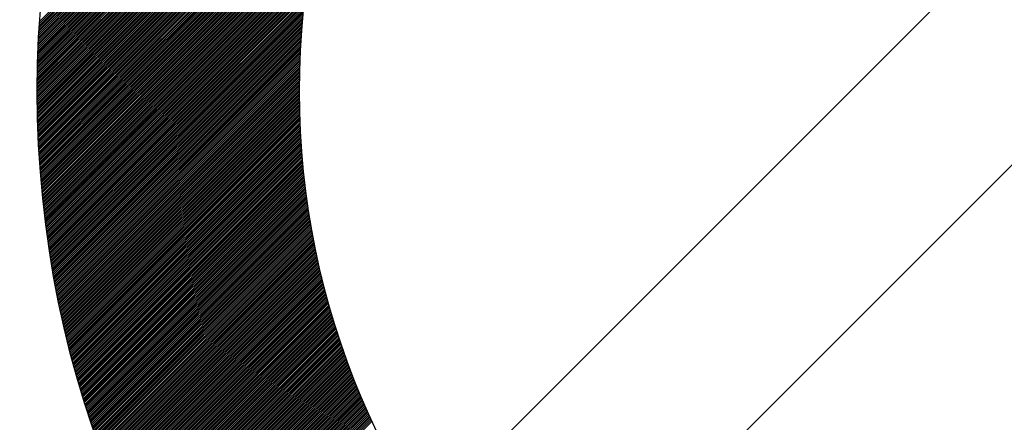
# Model space of a CAD drawing. Header units: millimetres. Extents: x -1753 to 37187, y -1972 to 14840.
# Tile 120 of 128: x 5494 to 5588, y 9077 to 9115. Entities that reach past the tile are written whole.
import ezdxf
from ezdxf.enums import TextEntityAlignment as Align

# ---------------------------------------------------------------- set-up
doc = ezdxf.new("R2010")
doc.units = ezdxf.units.MM
doc.header["$LTSCALE"] = 2
doc.header["$MEASUREMENT"] = 0
doc.linetypes.add('DASHED', pattern=[0.75, 0.5, -0.25])
doc.linetypes.add('HIDDEN', pattern=[0.375, 0.25, -0.125])
doc.layers.add('FIRE-SPKLR-EQP', color=1, linetype='Continuous', true_color=0xff0000)
doc.layers.add('FIRE-SPKLR-EQP-MPA-12SM-C', color=3, linetype='HIDDEN', true_color=0x00ff00)
doc.layers.add('GREY SCALE', color=9, linetype='Continuous', lineweight=0, true_color=0x808080)
doc.styles.get("Standard").update_dxf_attribs({"font": 'times.ttf'})

# ---------------------------------------------------------------- blocks, each defined once
blk = doc.blocks.new('SPKLR-EQP-PENDENT-68C')
at = {"layer": 'FIRE-SPKLR-EQP-MPA-12SM-C', "linetype": 'DASHED'}
blk.add_circle((0, 0), 2450, dxfattribs=at)
blk = doc.blocks.new('RCP LAYOUT')
at = {"layer": 'GREY SCALE', "lineweight": -3}
for p, q in [((200, 3735.534), (9844.466, 13380)), ((5495.74, 9114.882), (5542.511, 9161.652)), ((5495.752, 9115.07), (5542.422, 9161.741)), ((5495.764, 9115.26), (5542.334, 9161.829)), ((5542.511, 9055.586), (5648.577, 9161.652)), ((5495.728, 9114.693), (5539.538, 9158.503)), ((5495.717, 9114.505), (5538.361, 9157.149)), ((5495.706, 9114.318), (5537.479, 9156.091)), ((5495.696, 9114.13), (5536.751, 9155.185)), ((5495.685, 9113.943), (5536.12, 9154.378)), ((5495.666, 9113.571), (5535.052, 9152.956)), ((5495.676, 9113.757), (5535.56, 9153.641)), ((5495.657, 9113.385), (5534.586, 9152.314)), ((5495.64, 9113.014), (5533.753, 9151.126)), ((5495.649, 9113.199), (5534.155, 9151.706)), ((5495.625, 9112.645), (5533.018, 9150.038)), ((5495.632, 9112.829), (5533.375, 9150.572)), ((5495.617, 9112.461), (5532.68, 9149.524)), ((5495.604, 9112.094), (5532.052, 9148.542)), ((5495.611, 9112.277), (5532.359, 9149.026)), ((5495.592, 9111.729), (5531.479, 9147.615)), ((5495.598, 9111.911), (5531.759, 9148.073)), ((5495.577, 9111.183), (5530.7, 9146.306)), ((5495.581, 9111.364), (5530.95, 9146.733)), ((5495.587, 9111.546), (5531.209, 9147.169)), ((5495.568, 9110.821), (5530.226, 9145.479)), ((5495.572, 9111.001), (5530.459, 9145.888)), ((5495.561, 9110.46), (5529.783, 9144.682)), ((5495.564, 9110.64), (5530.001, 9145.077)), ((5495.552, 9109.921), (5529.167, 9143.536)), ((5495.555, 9110.1), (5529.366, 9143.912)), ((5495.557, 9110.28), (5529.571, 9144.294)), ((5495.548, 9109.563), (5528.786, 9142.801)), ((5495.55, 9109.742), (5528.974, 9143.166)), ((5495.545, 9109.207), (5528.425, 9142.086)), ((5495.545, 9109.029), (5528.251, 9141.736)), ((5495.547, 9109.385), (5528.603, 9142.441)), ((5495.544, 9108.852), (5528.082, 9141.39)), ((5495.544, 9108.675), (5527.917, 9141.048)), ((5495.544, 9108.498), (5527.756, 9140.711)), ((5495.544, 9108.322), (5527.599, 9140.377)), ((5495.545, 9108.146), (5527.446, 9140.047)), ((5495.546, 9107.97), (5527.296, 9139.72)), ((5495.547, 9107.794), (5527.15, 9139.397)), ((5495.549, 9107.619), (5527.007, 9139.077)), ((5495.551, 9107.444), (5526.867, 9138.761)), ((5495.553, 9107.27), (5526.73, 9138.447)), ((5495.555, 9107.096), (5526.596, 9138.137)), ((5495.558, 9106.922), (5526.465, 9137.829)), ((5495.561, 9106.748), (5526.337, 9137.524)), ((5495.565, 9106.575), (5526.212, 9137.222)), ((5495.568, 9106.401), (5526.089, 9136.922)), ((5495.572, 9106.229), (5525.969, 9136.625)), ((5495.577, 9106.056), (5525.851, 9136.33)), ((5495.581, 9105.884), (5525.735, 9136.038)), ((5495.586, 9105.712), (5525.622, 9135.748)), ((5495.591, 9105.54), (5525.511, 9135.46)), ((5495.597, 9105.369), (5525.402, 9135.175)), ((5495.602, 9105.198), (5525.296, 9134.891)), ((5495.608, 9105.027), (5525.191, 9134.61)), ((5495.614, 9104.857), (5525.089, 9134.331)), ((5495.621, 9104.686), (5524.988, 9134.053)), ((5495.628, 9104.517), (5524.889, 9133.778)), ((5495.635, 9104.347), (5524.792, 9133.504)), ((5495.642, 9104.177), (5524.697, 9133.232)), ((5495.65, 9104.008), (5524.604, 9132.962)), ((5495.658, 9103.84), (5524.513, 9132.694)), ((5495.666, 9103.671), (5524.423, 9132.428)), ((5495.675, 9103.503), (5524.335, 9132.163)), ((5495.683, 9103.335), (5524.248, 9131.899)), ((5495.692, 9103.167), (5524.163, 9131.638)), ((5495.702, 9102.999), (5524.08, 9131.378)), ((5495.711, 9102.832), (5523.998, 9131.119)), ((5495.721, 9102.665), (5523.918, 9130.862)), ((5495.731, 9102.498), (5523.839, 9130.606)), ((5495.742, 9102.332), (5523.761, 9130.352)), ((5495.752, 9102.166), (5523.685, 9130.099)), ((5495.763, 9102), (5523.611, 9129.848)), ((5495.774, 9101.834), (5523.537, 9129.598)), ((5495.786, 9101.669), (5523.465, 9129.349)), ((5495.797, 9101.504), (5523.395, 9129.101)), ((5495.809, 9101.339), (5523.325, 9128.855)), ((5495.821, 9101.174), (5523.257, 9128.61)), ((5495.834, 9101.01), (5523.19, 9128.366)), ((5495.846, 9100.846), (5523.124, 9128.124)), ((5495.859, 9100.682), (5523.06, 9127.882)), ((5495.872, 9100.518), (5522.996, 9127.642)), ((5495.886, 9100.355), (5522.934, 9127.403)), ((5495.899, 9100.192), (5522.873, 9127.165)), ((5495.913, 9100.029), (5522.813, 9126.929)), ((5495.927, 9099.866), (5522.754, 9126.693)), ((5495.942, 9099.704), (5522.696, 9126.458)), ((5495.957, 9099.542), (5522.639, 9126.225)), ((5495.971, 9099.38), (5522.583, 9125.992)), ((5495.987, 9099.218), (5522.529, 9125.761)), ((5496.002, 9099.057), (5522.475, 9125.53)), ((5496.018, 9098.896), (5522.422, 9125.301)), ((5496.033, 9098.735), (5522.371, 9125.072)), ((5496.049, 9098.574), (5522.32, 9124.844)), ((5496.066, 9098.414), (5522.27, 9124.618)), ((5496.082, 9098.254), (5522.221, 9124.392)), ((5496.099, 9098.094), (5522.173, 9124.167)), ((5496.116, 9097.934), (5522.126, 9123.943)), ((5496.133, 9097.774), (5522.08, 9123.72)), ((5496.151, 9097.615), (5522.034, 9123.498)), ((5496.169, 9097.456), (5521.99, 9123.277)), ((5496.187, 9097.297), (5521.946, 9123.057)), ((5496.205, 9097.139), (5521.904, 9122.837)), ((5496.223, 9096.98), (5521.862, 9122.619)), ((5496.242, 9096.822), (5521.821, 9122.401)), ((5496.261, 9096.664), (5521.781, 9122.184)), ((5496.28, 9096.507), (5521.741, 9121.968)), ((5496.299, 9096.349), (5521.702, 9121.752)), ((5496.319, 9096.192), (5521.665, 9121.538)), ((5496.339, 9096.035), (5521.628, 9121.324)), ((5496.359, 9095.878), (5521.591, 9121.111)), ((5496.379, 9095.722), (5521.556, 9120.898)), ((5496.399, 9095.565), (5521.521, 9120.687)), ((5496.42, 9095.409), (5521.487, 9120.476)), ((5496.441, 9095.253), (5521.453, 9120.266)), ((5496.462, 9095.098), (5521.421, 9120.056)), ((5496.483, 9094.942), (5521.389, 9119.848)), ((5496.505, 9094.787), (5521.358, 9119.64)), ((5496.527, 9094.632), (5521.327, 9119.433)), ((5496.549, 9094.477), (5521.297, 9119.226)), ((5496.571, 9094.323), (5521.268, 9119.02)), ((5496.593, 9094.168), (5521.24, 9118.815)), ((5496.616, 9094.014), (5521.212, 9118.61)), ((5496.639, 9093.86), (5521.185, 9118.406)), ((5496.662, 9093.706), (5521.159, 9118.203)), ((5496.685, 9093.553), (5521.133, 9118.001)), ((5496.709, 9093.4), (5521.108, 9117.799)), ((5496.732, 9093.247), (5521.083, 9117.597)), ((5496.756, 9093.094), (5521.059, 9117.397)), ((5496.78, 9092.941), (5521.036, 9117.196)), ((5496.805, 9092.789), (5521.013, 9116.997)), ((5496.829, 9092.636), (5520.991, 9116.798)), ((5496.854, 9092.484), (5520.969, 9116.6)), ((5496.879, 9092.333), (5520.949, 9116.402)), ((5496.904, 9092.181), (5520.928, 9116.205)), ((5496.929, 9092.029), (5520.909, 9116.009)), ((5496.955, 9091.878), (5520.889, 9115.813)), ((5496.981, 9091.727), (5520.871, 9115.617)), ((5497.007, 9091.576), (5520.853, 9115.423)), ((5497.033, 9091.426), (5520.835, 9115.228)), ((5497.059, 9091.275), (5520.819, 9115.035)), ((5497.086, 9091.125), (5520.802, 9114.842)), ((5497.113, 9090.975), (5520.786, 9114.649)), ((5497.14, 9090.825), (5520.771, 9114.457)), ((5497.167, 9090.676), (5520.757, 9114.266)), ((5497.194, 9090.526), (5520.742, 9114.075)), ((5497.222, 9090.377), (5520.729, 9113.884)), ((5497.249, 9090.228), (5520.716, 9113.694)), ((5497.277, 9090.079), (5520.703, 9113.505)), ((5497.306, 9089.931), (5520.691, 9113.316)), ((5497.334, 9089.782), (5520.679, 9113.128)), ((5497.362, 9089.634), (5520.668, 9112.94)), ((5497.391, 9089.486), (5520.658, 9112.752)), ((5497.42, 9089.338), (5520.648, 9112.566)), ((5497.449, 9089.191), (5520.638, 9112.379)), ((5497.479, 9089.043), (5520.629, 9112.193)), ((5497.508, 9088.896), (5520.62, 9112.008)), ((5497.538, 9088.749), (5520.612, 9111.823)), ((5497.568, 9088.602), (5520.604, 9111.639)), ((5497.598, 9088.455), (5520.597, 9111.455)), ((5497.628, 9088.309), (5520.591, 9111.271)), ((5497.658, 9088.162), (5520.584, 9111.088)), ((5497.689, 9088.016), (5520.579, 9110.906)), ((5497.72, 9087.87), (5520.573, 9110.724)), ((5497.751, 9087.725), (5520.568, 9110.542)), ((5497.782, 9087.579), (5520.564, 9110.361)), ((5497.814, 9087.434), (5520.56, 9110.18)), ((5497.845, 9087.288), (5520.556, 9110)), ((5497.877, 9087.143), (5520.553, 9109.82)), ((5497.909, 9086.999), (5520.551, 9109.64)), ((5497.941, 9086.854), (5520.548, 9109.461)), ((5497.973, 9086.709), (5520.547, 9109.283)), ((5498.006, 9086.565), (5520.545, 9109.105)), ((5498.039, 9086.421), (5520.544, 9108.927)), ((5498.071, 9086.277), (5520.544, 9108.75)), ((5498.105, 9086.134), (5520.544, 9108.573)), ((5498.138, 9085.99), (5520.544, 9108.396)), ((5498.171, 9085.847), (5520.545, 9108.22)), ((5498.205, 9085.703), (5520.546, 9108.045)), ((5498.239, 9085.56), (5520.547, 9107.869)), ((5498.273, 9085.418), (5520.549, 9107.694)), ((5498.307, 9085.275), (5520.552, 9107.52)), ((5498.341, 9085.133), (5520.554, 9107.346)), ((5498.375, 9084.99), (5520.558, 9107.172)), ((5498.41, 9084.848), (5520.561, 9106.999)), ((5498.445, 9084.706), (5520.565, 9106.826)), ((5498.48, 9084.564), (5520.569, 9106.654)), ((5498.515, 9084.423), (5520.574, 9106.482)), ((5498.551, 9084.281), (5520.579, 9106.31)), ((5498.586, 9084.14), (5520.585, 9106.139)), ((5498.622, 9083.999), (5520.591, 9105.968)), ((5498.658, 9083.858), (5520.597, 9105.797)), ((5498.694, 9083.718), (5520.603, 9105.627)), ((5498.73, 9083.577), (5520.61, 9105.457)), ((5498.766, 9083.437), (5520.618, 9105.288)), ((5498.803, 9083.296), (5520.625, 9105.119)), ((5498.84, 9083.156), (5520.633, 9104.95)), ((5498.877, 9083.017), (5520.642, 9104.782)), ((5498.914, 9082.877), (5520.651, 9104.614)), ((5498.951, 9082.737), (5520.66, 9104.446)), ((5498.989, 9082.598), (5520.669, 9104.279)), ((5499.026, 9082.459), (5520.679, 9104.112)), ((5499.064, 9082.32), (5520.689, 9103.945)), ((5499.102, 9082.181), (5520.7, 9103.779)), ((5499.14, 9082.042), (5520.711, 9103.613)), ((5499.178, 9081.904), (5520.722, 9103.448)), ((5499.217, 9081.766), (5520.734, 9103.283)), ((5499.255, 9081.627), (5520.746, 9103.118)), ((5499.294, 9081.49), (5520.758, 9102.953)), ((5499.333, 9081.352), (5520.771, 9102.789)), ((5499.372, 9081.214), (5520.784, 9102.625)), ((5499.412, 9081.077), (5520.797, 9102.462)), ((5499.451, 9080.939), (5520.81, 9102.299)), ((5499.491, 9080.802), (5520.824, 9102.136)), ((5499.53, 9080.665), (5520.839, 9101.973)), ((5499.57, 9080.528), (5520.853, 9101.811)), ((5499.61, 9080.392), (5520.868, 9101.649)), ((5499.651, 9080.255), (5520.883, 9101.488)), ((5499.691, 9080.119), (5520.899, 9101.327)), ((5499.732, 9079.983), (5520.915, 9101.166)), ((5499.772, 9079.847), (5520.931, 9101.005)), ((5499.813, 9079.711), (5520.948, 9100.845)), ((5499.854, 9079.575), (5520.965, 9100.685)), ((5499.896, 9079.439), (5520.982, 9100.525)), ((5499.937, 9079.304), (5520.999, 9100.366)), ((5499.979, 9079.169), (5521.017, 9100.207)), ((5500.02, 9079.034), (5521.035, 9100.048)), ((5500.062, 9078.899), (5521.053, 9099.89)), ((5500.104, 9078.764), (5521.072, 9099.732)), ((5500.147, 9078.63), (5521.091, 9099.574)), ((5500.189, 9078.495), (5521.11, 9099.417)), ((5500.231, 9078.361), (5521.13, 9099.26)), ((5500.274, 9078.227), (5521.15, 9099.103)), ((5500.317, 9078.093), (5521.17, 9098.946)), ((5500.36, 9077.959), (5521.191, 9098.79)), ((5500.403, 9077.825), (5521.211, 9098.634)), ((5500.446, 9077.692), (5521.232, 9098.478)), ((5500.49, 9077.559), (5521.254, 9098.323)), ((5500.533, 9077.425), (5521.276, 9098.168)), ((5500.577, 9077.292), (5521.297, 9098.013)), ((5500.621, 9077.16), (5521.32, 9097.858)), ((5500.665, 9077.027), (5521.342, 9097.704)), ((5500.709, 9076.894), (5521.365, 9097.55)), ((5500.754, 9076.762), (5521.388, 9097.396)), ((5500.798, 9076.63), (5521.412, 9097.243)), ((5500.843, 9076.498), (5521.435, 9097.09)), ((5500.888, 9076.366), (5521.459, 9096.937)), ((5500.933, 9076.234), (5521.483, 9096.784)), ((5500.978, 9076.102), (5521.508, 9096.632)), ((5501.023, 9075.971), (5521.533, 9096.48)), ((5501.069, 9075.84), (5521.558, 9096.328)), ((5501.114, 9075.708), (5521.583, 9096.177)), ((5501.16, 9075.577), (5521.609, 9096.026)), ((5501.206, 9075.447), (5521.634, 9095.875)), ((5501.252, 9075.316), (5521.661, 9095.724)), ((5501.298, 9075.185), (5521.687, 9095.574)), ((5501.345, 9075.055), (5521.714, 9095.424)), ((5501.391, 9074.925), (5521.741, 9095.274)), ((5501.438, 9074.795), (5521.768, 9095.124)), ((5501.485, 9074.665), (5521.795, 9094.975)), ((5501.532, 9074.535), (5521.823, 9094.826)), ((5501.579, 9074.405), (5521.851, 9094.677)), ((5501.626, 9074.276), (5521.879, 9094.529)), ((5501.674, 9074.146), (5521.908, 9094.38)), ((5501.721, 9074.017), (5521.937, 9094.232)), ((5501.769, 9073.888), (5521.966, 9094.085)), ((5501.817, 9073.759), (5521.995, 9093.937)), ((5501.865, 9073.63), (5522.024, 9093.79)), ((5501.913, 9073.502), (5522.054, 9093.643)), ((5501.961, 9073.373), (5522.084, 9093.496)), ((5502.01, 9073.245), (5522.115, 9093.35)), ((5502.058, 9073.117), (5522.145, 9093.204)), ((5502.107, 9072.988), (5522.176, 9093.058)), ((5502.156, 9072.861), (5522.207, 9092.912)), ((5502.205, 9072.733), (5522.238, 9092.766)), ((5502.254, 9072.605), (5522.27, 9092.621)), ((5502.303, 9072.478), (5522.302, 9092.476)), ((5502.353, 9072.35), (5522.334, 9092.331)), ((5502.402, 9072.223), (5522.366, 9092.187)), ((5502.452, 9072.096), (5522.399, 9092.043)), ((5502.502, 9071.969), (5522.431, 9091.899)), ((5502.552, 9071.843), (5522.464, 9091.755)), ((5502.602, 9071.716), (5522.498, 9091.611)), ((5502.652, 9071.589), (5522.531, 9091.468)), ((5502.703, 9071.463), (5522.565, 9091.325)), ((5502.753, 9071.337), (5522.599, 9091.182)), ((5502.804, 9071.211), (5522.633, 9091.04)), ((5502.855, 9071.085), (5522.668, 9090.898)), ((5502.906, 9070.959), (5522.702, 9090.755)), ((5502.957, 9070.834), (5522.737, 9090.614)), ((5503.009, 9070.708), (5522.772, 9090.472)), ((5503.06, 9070.583), (5522.808, 9090.331)), ((5503.112, 9070.458), (5522.843, 9090.189)), ((5503.163, 9070.333), (5522.879, 9090.049)), ((5503.215, 9070.208), (5522.915, 9089.908)), ((5503.267, 9070.083), (5522.952, 9089.767)), ((5503.319, 9069.958), (5522.988, 9089.627)), ((5503.372, 9069.834), (5523.025, 9089.487)), ((5503.424, 9069.71), (5523.062, 9089.347)), ((5503.477, 9069.585), (5523.099, 9089.208)), ((5503.529, 9069.461), (5523.137, 9089.069)), ((5503.582, 9069.337), (5523.174, 9088.93)), ((5503.635, 9069.213), (5523.212, 9088.791)), ((5503.688, 9069.09), (5523.25, 9088.652)), ((5503.742, 9068.966), (5523.289, 9088.514)), ((5503.795, 9068.843), (5523.327, 9088.375)), ((5503.848, 9068.72), (5523.366, 9088.237)), ((5503.902, 9068.597), (5523.405, 9088.1)), ((5503.956, 9068.474), (5523.445, 9087.962)), ((5504.01, 9068.351), (5523.484, 9087.825)), ((5504.064, 9068.228), (5523.524, 9087.688)), ((5504.118, 9068.105), (5523.564, 9087.551)), ((5504.172, 9067.983), (5523.604, 9087.414)), ((5504.227, 9067.861), (5523.644, 9087.278)), ((5504.282, 9067.739), (5523.685, 9087.142)), ((5504.336, 9067.617), (5523.725, 9087.006)), ((5504.391, 9067.495), (5523.766, 9086.87)), ((5504.446, 9067.373), (5523.808, 9086.734)), ((5504.501, 9067.251), (5523.849, 9086.599)), ((5504.557, 9067.13), (5523.891, 9086.464)), ((5504.612, 9067.009), (5523.933, 9086.329)), ((5504.668, 9066.887), (5523.975, 9086.194)), ((5504.723, 9066.766), (5524.017, 9086.06)), ((5504.779, 9066.645), (5524.059, 9085.926)), ((5504.835, 9066.524), (5524.102, 9085.791)), ((5504.891, 9066.404), (5524.145, 9085.658)), ((5504.948, 9066.283), (5524.188, 9085.524)), ((5505.004, 9066.163), (5524.232, 9085.39)), ((5505.06, 9066.043), (5524.275, 9085.257)), ((5505.117, 9065.922), (5524.319, 9085.124)), ((5505.174, 9065.802), (5524.363, 9084.991)), ((5505.231, 9065.683), (5524.407, 9084.859)), ((5505.288, 9065.563), (5524.451, 9084.726)), ((5505.345, 9065.443), (5524.496, 9084.594)), ((5505.402, 9065.324), (5524.541, 9084.462)), ((5505.46, 9065.204), (5524.586, 9084.33)), ((5505.517, 9065.085), (5524.631, 9084.199)), ((5505.575, 9064.966), (5524.676, 9084.067)), ((5505.633, 9064.847), (5524.722, 9083.936)), ((5505.691, 9064.728), (5524.768, 9083.805)), ((5505.749, 9064.61), (5524.814, 9083.674)), ((5505.807, 9064.491), (5524.86, 9083.544)), ((5505.865, 9064.373), (5524.906, 9083.413)), ((5505.924, 9064.254), (5524.953, 9083.283)), ((5505.982, 9064.136), (5525, 9083.153)), ((5506.041, 9064.018), (5525.047, 9083.023)), ((5506.1, 9063.9), (5525.094, 9082.894)), ((5506.159, 9063.782), (5525.141, 9082.764)), ((5506.218, 9063.665), (5525.189, 9082.635)), ((5506.277, 9063.547), (5525.236, 9082.506)), ((5506.337, 9063.43), (5525.284, 9082.377)), ((5506.396, 9063.312), (5525.333, 9082.249)), ((5506.456, 9063.195), (5525.381, 9082.12)), ((5506.516, 9063.078), (5525.43, 9081.992)), ((5506.575, 9062.961), (5525.478, 9081.864)), ((5506.635, 9062.845), (5525.527, 9081.736)), ((5506.696, 9062.728), (5525.576, 9081.609)), ((5506.756, 9062.611), (5525.626, 9081.481)), ((5506.816, 9062.495), (5525.675, 9081.354)), ((5506.877, 9062.379), (5525.725, 9081.227)), ((5506.937, 9062.263), (5525.775, 9081.1)), ((5506.998, 9062.147), (5525.825, 9080.973)), ((5507.059, 9062.031), (5525.875, 9080.847)), ((5507.12, 9061.915), (5525.926, 9080.721)), ((5507.181, 9061.8), (5525.976, 9080.595)), ((5507.243, 9061.684), (5526.027, 9080.469)), ((5507.304, 9061.569), (5526.078, 9080.343)), ((5507.366, 9061.453), (5526.129, 9080.217)), ((5507.427, 9061.338), (5526.181, 9080.092)), ((5507.489, 9061.223), (5526.233, 9079.967)), ((5507.551, 9061.108), (5526.284, 9079.842)), ((5507.613, 9060.994), (5526.336, 9079.717)), ((5507.675, 9060.879), (5526.388, 9079.592)), ((5507.737, 9060.765), (5526.441, 9079.468)), ((5507.8, 9060.65), (5526.493, 9079.344)), ((5507.862, 9060.536), (5526.546, 9079.22)), ((5507.925, 9060.422), (5526.599, 9079.096)), ((5507.988, 9060.308), (5526.652, 9078.972)), ((5508.051, 9060.194), (5526.705, 9078.849)), ((5508.114, 9060.08), (5526.759, 9078.725)), ((5508.177, 9059.967), (5526.812, 9078.602)), ((5508.24, 9059.853), (5526.866, 9078.479)), ((5508.304, 9059.74), (5526.92, 9078.357)), ((5508.367, 9059.627), (5526.975, 9078.234)), ((5508.431, 9059.514), (5527.029, 9078.112)), ((5508.495, 9059.401), (5527.083, 9077.989)), ((5508.559, 9059.288), (5527.138, 9077.867)), ((5508.623, 9059.175), (5527.193, 9077.745)), ((5508.687, 9059.062), (5527.248, 9077.624)), ((5508.751, 9058.95), (5527.303, 9077.502)), ((5508.816, 9058.838), (5527.359, 9077.381)), ((5508.88, 9058.725), (5527.415, 9077.26)), ((5508.945, 9058.613), (5527.47, 9077.139))]:
    blk.add_line(p, q, dxfattribs=at)
for radius in [100, 75]:
    blk.add_circle((5595.544, 9108.619), radius, dxfattribs=at)
for tag, p in [('EXIT', (2198, 13730)), ('EXIT', (15225, 13730)), ('E', (15529.99, 8869.993)), ('E', (15529.99, 7669.993)), ('E', (15529.99, 5869.993)), ('E', (15529.99, 4669.962)), ('EXIT', (13114.858, 3718.639)), ('E', (11657, 3149.925)), ('E', (13457, 3149.925)), ('E', (15257.014, 3149.719)), ('E', (16457.432, 3149.809)), ('EXIT', (15988.31, 2270)), ('E', (1505, 1600)), ('E', (2705, 1600)), ('E', (3905, 1600)), ('E', (5105, 1600)), ('E', (6305, 1600)), ('E', (7505, 1600)), ('E', (8705, 1600)), ('E', (11657, 1349.946)), ('E', (13557, 1350)), ('E', (14757, 1350)), ('EXIT', (6723.483, 949.996))]:
    blk.add_attdef(tag, text='', height=100, dxfattribs=at).set_placement(p, align=Align.MIDDLE_CENTER)
blk.add_attdef('E', text='', height=100, rotation=44.91466, dxfattribs=at).set_placement((13564.517, 5892.797), align=Align.MIDDLE_CENTER)

msp = doc.modelspace()

# ---------------------------------------------------------------- block references
at = {"layer": 'FIRE-SPKLR-EQP'}
for p in [(7700, 9375), (4700, 9330), (4700, 7007.306)]:
    msp.add_blockref('SPKLR-EQP-PENDENT-68C', p, dxfattribs=at)
at = {"layer": 'GREY SCALE', "lineweight": -3}
msp.add_blockref('RCP LAYOUT', (0, 0), dxfattribs=at)

doc.saveas('drawing.dxf')
